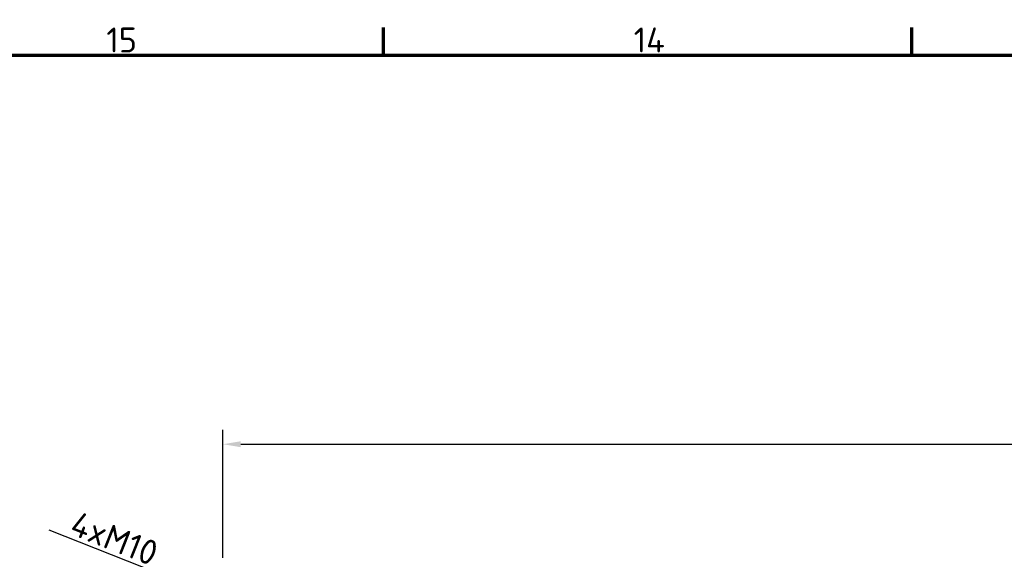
# Model space of a CAD drawing. Header units: millimetres. Extents: x 0 to 6049, y -120 to 1682.
# Tile 69 of 256: x 195 to 472, y 1503 to 1652. Entities that reach past the tile are written whole.
import ezdxf

# ---------------------------------------------------------------- set-up
doc = ezdxf.new("R2010")
doc.units = ezdxf.units.MM
doc.header["$LTSCALE"] = 2
doc.layers.get('0').update_dxf_attribs({"lineweight": 25})
doc.layers.add('Bemaßung (ISO)', color=7, linetype='Continuous', lineweight=25)
doc.layers.add('Rahmen (ISO)', color=7, linetype='Continuous', lineweight=70)
doc.styles.add('Notiztext (DIN)', font='isocpeur.ttf')
doc.dimstyles.new('Standard (DIN)', dxfattribs={"dimscale": 2, "dimtxt": 3.5, "dimasz": 2.5, "dimexe": 2, "dimexo": 0.5, "dimgap": 0.5, "dimtad": 1, "dimrnd": 1e-08, "dimtxsty": 'Notiztext (DIN)', "dimcen": 0.09, "dimdle": 10, "dimclrd": 256, "dimclre": 256, "dimclrt": 256, "dimadec": 0, "dimazin": 0, "dimtfac": 1, "dimtmove": 0, "dimatfit": 3, "dimfxl": 1, "dimtolj": 1, "dimtzin": 0, "dimlwd": -1, "dimlwe": -1, "dimarcsym": 0})

# ---------------------------------------------------------------- blocks, each defined once
blk = doc.blocks.new('Ränder Vorgaberahmen')
at = {"layer": 'Rahmen (ISO)'}
for p, q in [((148.63, 821), (148.63, 824.9)), ((222.94, 821), (222.94, 824.9))]:
    blk.add_line(p, q, dxfattribs=at)
at = {"layer": 'Rahmen (ISO)', "flags": 128}
blk.add_lwpolyline([(20, 20), (20, 821), (1169, 821), (1169, 20), (20, 20)], dxfattribs=at)
at = {"layer": 'Rahmen (ISO)', "char_height": 3.5, "attachment_point": 7, "style": 'Notiztext (DIN)'}
for s, insert in [('15', (109.67, 821.4)), ('14', (183.81, 821.4))]:
    blk.add_mtext(s, dxfattribs=dict(at, insert=insert))
blk = doc.blocks.new('*D15')
at = {"layer": 'Bemaßung (ISO)', "transparency": 16777216}
for p, q in [((252.12, 1499.39), (252.12, 1536.74)), ((754.92, 1495.47), (754.92, 1536.74)), ((257.12, 1532.74), (749.92, 1532.74))]:
    blk.add_line(p, q, dxfattribs=at)
for points in [[(257.12, 1533.57), (257.12, 1531.9), (252.12, 1532.74)], [(749.92, 1533.57), (749.92, 1531.9), (754.92, 1532.74)]]:
    blk.add_solid(points, dxfattribs=at)
at = {"layer": 'Defpoints', "color": 0, "transparency": 16777216}
for p in [(754.92, 1532.74), (252.12, 1498.39), (754.92, 1494.47)]:
    blk.add_point(p, dxfattribs=at)
at = {"layer": 'Bemaßung (ISO)', "transparency": 16777216, "insert": (493.28, 1542.14), "char_height": 7, "attachment_point": 1, "style": 'Notiztext (DIN)'}
blk.add_mtext('\\A1;502,8', dxfattribs=at)
blk = doc.blocks.new('*D19')
at = {"layer": 'Bemaßung (ISO)', "transparency": 16777216}
for p, q in [((203.17, 1508.73), (254.64, 1488.38)), ((266.84, 1483.49), (267.2, 1483.49)), ((267.02, 1483.31), (267.02, 1483.67))]:
    blk.add_line(p, q, dxfattribs=at)
blk.add_solid([(254.95, 1489.16), (254.33, 1487.61), (259.29, 1486.55)], dxfattribs=at)
at = {"layer": 'Defpoints', "color": 0, "transparency": 16777216}
for p in [(259.29, 1486.55), (274.76, 1480.43)]:
    blk.add_point(p, dxfattribs=at)
at = {"layer": 'Bemaßung (ISO)', "transparency": 16777216, "insert": (207.04, 1515.8), "char_height": 7, "attachment_point": 1, "rotation": 338.4359, "style": 'Notiztext (DIN)'}
blk.add_mtext('\\A1; \\fISOCPEUR|b0|i0;{\\H7.0000;4xM10}', dxfattribs=at)

msp = doc.modelspace()

# ---------------------------------------------------------------- block references
at = {"xscale": 2, "yscale": 2, "zscale": 2}
msp.add_blockref('Ränder Vorgaberahmen', (0, 0), dxfattribs=at)

# ---------------------------------------------------------------- dimensions: what is measured, and where the dimension line sits
at = {"layer": 'Bemaßung (ISO)'}
dim = msp.add_linear_dim(base=(754.919, 1532.737), p1=(252.123, 1498.391), p2=(754.919, 1494.47), dimstyle='Standard (DIN)', override={"dimgap": 0.5, "dimdec": 2, "dimtol": 0, "dimlim": 0, "dimtp": 0, "dimtm": 0, "dimtdec": 2, "dimtofl": 0, "dimatfit": 1}, dxfattribs=at)
dim.commit()
dim.dimension.update_dxf_attribs({"geometry": '*D15', "text_midpoint": (503.603, 1532.737), "dimtype": 160})
dim = msp.add_diameter_dim_2p(p1=(274.756, 1480.435), p2=(259.29, 1486.547), text=' \\fISOCPEUR|b0|i0;{\\H7.0000;4xM10}', dimstyle='Standard (DIN)', override={"dimgap": 0.5, "dimdec": 2, "dimlfac": 1, "dimtol": 0, "dimlim": 0, "dimtp": 0, "dimtm": 0, "dimtdec": 2, "dimtofl": 0}, dxfattribs=at)
dim.commit()
dim.dimension.update_dxf_attribs({"geometry": '*D19', "text_midpoint": (217.441, 1503.086), "dimtype": 163})

doc.saveas('drawing.dxf')
